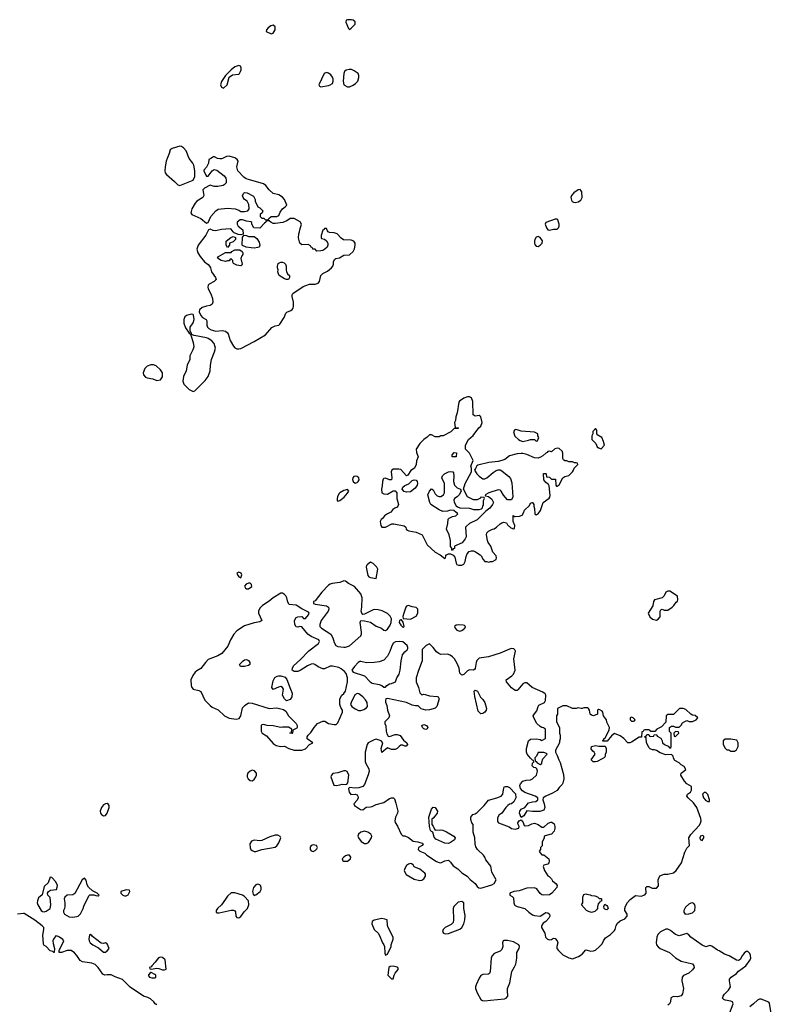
# Model space of a CAD drawing. Header units: inches. Extents: x 2106670 to 2322961, y 36024 to 224899.
# Tile 76 of 256: x 2184112 to 2191995, y 101125 to 111455. Entities that reach past the tile are written whole.
import ezdxf

# ---------------------------------------------------------------- set-up
doc = ezdxf.new("R2010")
doc.units = ezdxf.units.IN
doc.header["$MEASUREMENT"] = 0
for name, color, linetype in [('C1180', 7, 'Continuous'), ('C1181', 7, 'Continuous'), ('C1190', 7, 'Continuous')]:
    doc.layers.add(name, color=color, linetype=linetype)

msp = doc.modelspace()

# ---------------------------------------------------------------- linework, layer by layer
at = {"layer": 'C1180', "color": 5, "elevation": 60}
for points in [[(2185659, 110000), (2185647, 109970), (2185636, 109910), (2185635, 109870), (2185639, 109850), (2185651, 109830), (2185737, 109757), (2185770, 109723), (2185790, 109716), (2185810, 109723), (2185930, 109772), (2185949, 109810), (2185949, 109869), (2185938, 109930), (2185929, 109949), (2185890, 109998), (2185889, 110000)], [(2186115, 110000), (2186094, 109990), (2186092, 109950), (2186072, 109908), (2186044, 109876), (2186042, 109870), (2186064, 109824), (2186070, 109814), (2186090, 109814), (2186129, 109871), (2186150, 109885), (2186178, 109878), (2186257, 109817), (2186274, 109794), (2186279, 109770), (2186276, 109744), (2186258, 109722), (2186245, 109715), (2186190, 109705), (2186150, 109704), (2186110, 109718), (2186050, 109688), (2186032, 109670), (2186041, 109630), (2186042, 109610), (2186038, 109602), (2186031, 109590), (2185970, 109550), (2185952, 109530), (2185919, 109470), (2185908, 109430), (2185916, 109410), (2186010, 109370), (2186070, 109321), (2186090, 109326), (2186118, 109390), (2186170, 109451), (2186192, 109468), (2186290, 109479), (2186371, 109471), (2186410, 109458), (2186430, 109442), (2186470, 109442), (2186506, 109450), (2186518, 109470), (2186515, 109515), (2186498, 109550), (2186470, 109568), (2186454, 109590), (2186450, 109606), (2186459, 109630), (2186470, 109641), (2186498, 109638), (2186564, 109604), (2186582, 109570), (2186582, 109550), (2186611, 109491), (2186630, 109482), (2186662, 109450), (2186654, 109430), (2186634, 109410), (2186634, 109390), (2186653, 109373), (2186672, 109372), (2186690, 109354), (2186722, 109358), (2186726, 109370), (2186749, 109391), (2186810, 109392), (2186830, 109402), (2186845, 109435), (2186868, 109470), (2186898, 109490), (2186915, 109510), (2186890, 109568), (2186870, 109594), (2186830, 109617), (2186770, 109633), (2186730, 109669), (2186694, 109714), (2186670, 109733), (2186510, 109777), (2186487, 109787), (2186464, 109804), (2186399, 109870), (2186389, 109910), (2186402, 109970), (2186392, 109990), (2186379, 110000)], [(2186240, 110000), (2186230, 109995), (2186210, 109995), (2186190, 109998), (2186186, 110000)], [(2190000, 109659), (2189990, 109673), (2189970, 109670), (2189923, 109637), (2189899, 109610), (2189893, 109590), (2189900, 109560), (2189908, 109548), (2189920, 109540), (2189937, 109537), (2189970, 109544), (2189998, 109562), (2190000, 109567)], [(2190000, 104230), (2189970, 104234), (2189949, 104229), (2189909, 104229), (2189850, 104255), (2189810, 104255), (2189754, 104230), (2189752, 104170), (2189742, 104150), (2189742, 104090), (2189772, 104030), (2189772, 103970), (2189782, 103950), (2189782, 103910), (2189773, 103887), (2189772, 103870), (2189732, 103790), (2189732, 103770), (2189750, 103734), (2189765, 103690), (2189782, 103662), (2189815, 103535), (2189818, 103490), (2189810, 103446), (2189802, 103430), (2189770, 103398), (2189750, 103369), (2189701, 103339), (2189631, 103309), (2189602, 103290), (2189598, 103270), (2189614, 103230), (2189621, 103190), (2189610, 103162), (2189569, 103149), (2189491, 103149), (2189430, 103155), (2189399, 103101), (2189370, 103086), (2189355, 103130), (2189358, 103150), (2189370, 103171), (2189409, 103191), (2189450, 103238), (2189490, 103251), (2189527, 103253), (2189546, 103270), (2189546, 103290), (2189518, 103310), (2189410, 103347), (2189384, 103364), (2189363, 103390), (2189358, 103422), (2189363, 103437), (2189390, 103465), (2189423, 103477), (2189470, 103481), (2189490, 103491), (2189533, 103530), (2189542, 103570), (2189536, 103596), (2189527, 103607), (2189506, 103610), (2189488, 103628), (2189490, 103654), (2189506, 103670), (2189502, 103682), (2189490, 103686), (2189470, 103706), (2189434, 103750), (2189426, 103770), (2189426, 103810), (2189449, 103890), (2189470, 103907), (2189531, 103911), (2189570, 103902), (2189590, 103892), (2189627, 103913), (2189626, 104010), (2189607, 104027), (2189590, 104028), (2189570, 104038), (2189535, 104070), (2189503, 104130), (2189499, 104150), (2189510, 104171), (2189537, 104203), (2189549, 104251), (2189556, 104264), (2189618, 104290), (2189628, 104312), (2189629, 104369), (2189623, 104383), (2189600, 104400), (2189488, 104450), (2189430, 104499), (2189410, 104497), (2189390, 104489), (2189336, 104424), (2189330, 104419), (2189310, 104418), (2189270, 104447), (2189217, 104510), (2189216, 104530), (2189274, 104570), (2189292, 104590), (2189310, 104630), (2189295, 104750), (2189313, 104830), (2189305, 104845), (2189293, 104853), (2189270, 104857), (2189248, 104852), (2189151, 104809), (2189030, 104769), (2188930, 104755), (2188907, 104733), (2188899, 104710), (2188890, 104648), (2188883, 104637), (2188870, 104629), (2188830, 104635), (2188810, 104624), (2188770, 104584), (2188750, 104579), (2188730, 104598), (2188721, 104650), (2188701, 104701), (2188673, 104750), (2188653, 104770), (2188627, 104787), (2188598, 104798), (2188530, 104796), (2188507, 104807), (2188484, 104824), (2188450, 104868), (2188410, 104908), (2188374, 104890), (2188333, 104847), (2188334, 104730), (2188294, 104626), (2188270, 104550), (2188269, 104530), (2188272, 104510), (2188296, 104450), (2188310, 104392), (2188330, 104371), (2188350, 104378), (2188363, 104377), (2188410, 104361), (2188490, 104356), (2188502, 104350), (2188511, 104330), (2188487, 104250), (2188470, 104233), (2188450, 104225), (2188410, 104214), (2188372, 104212), (2188324, 104224), (2188290, 104255), (2188265, 104255), (2188230, 104263), (2188170, 104290), (2187970, 104335), (2187951, 104329), (2187947, 104313), (2187950, 104294), (2187961, 104261), (2187971, 104210), (2187991, 104150), (2187985, 104130), (2187942, 104090), (2187942, 104070), (2187953, 104047), (2187954, 103990), (2187964, 103964), (2187978, 103938), (2187990, 103934), (2188050, 103956), (2188070, 103956), (2188104, 103944), (2188138, 103898), (2188171, 103870), (2188181, 103850), (2188165, 103835), (2188150, 103834), (2188130, 103844), (2188110, 103843), (2188091, 103830), (2188072, 103808), (2188050, 103798), (2188010, 103799), (2187970, 103817), (2187910, 103768), (2187904, 103810), (2187919, 103870), (2187902, 103890), (2187850, 103906), (2187830, 103901), (2187766, 103870), (2187755, 103850), (2187735, 103770), (2187734, 103674), (2187743, 103650), (2187775, 103595), (2187776, 103570), (2187768, 103532), (2187730, 103430), (2187710, 103409), (2187670, 103396), (2187630, 103393), (2187570, 103398), (2187562, 103390), (2187566, 103350), (2187586, 103326), (2187630, 103331), (2187650, 103321), (2187659, 103310), (2187663, 103290), (2187653, 103267), (2187618, 103230), (2187625, 103210), (2187688, 103168), (2187710, 103167), (2187746, 103194), (2187790, 103196), (2187810, 103202), (2187850, 103222), (2187930, 103244), (2187990, 103286), (2188012, 103292), (2188034, 103290), (2188042, 103282), (2188057, 103237), (2188079, 103150), (2188075, 103130), (2188055, 103090), (2188046, 103050), (2188051, 103031), (2188074, 102994), (2188112, 102910), (2188130, 102892), (2188150, 102891), (2188190, 102876), (2188238, 102838), (2188289, 102831), (2188310, 102821), (2188336, 102816), (2188342, 102810), (2188332, 102790), (2188294, 102770), (2188292, 102750), (2188310, 102732), (2188362, 102710), (2188382, 102690), (2188482, 102622), (2188512, 102612), (2188530, 102611), (2188570, 102631), (2188610, 102638), (2188630, 102618), (2188657, 102577), (2188707, 102547), (2188750, 102506), (2188805, 102470), (2188835, 102435), (2188890, 102392), (2188910, 102362), (2188926, 102346), (2188950, 102345), (2189063, 102377), (2189090, 102394), (2189108, 102430), (2189064, 102510), (2189055, 102575), (2189000, 102640), (2188989, 102669), (2188975, 102690), (2188915, 102750), (2188897, 102777), (2188889, 102810), (2188884, 102870), (2188869, 102930), (2188868, 103010), (2188855, 103030), (2188843, 103063), (2188842, 103090), (2188864, 103116), (2188890, 103125), (2188910, 103138), (2188984, 103210), (2189030, 103266), (2189118, 103290), (2189162, 103310), (2189179, 103330), (2189185, 103375), (2189195, 103405), (2189209, 103411), (2189229, 103411), (2189250, 103398), (2189313, 103333), (2189316, 103290), (2189296, 103250), (2189271, 103229), (2189250, 103224), (2189231, 103210), (2189210, 103189), (2189168, 103132), (2189138, 103110), (2189122, 103078), (2189124, 103044), (2189134, 103030), (2189246, 102986), (2189270, 102971), (2189310, 102961), (2189348, 102972), (2189349, 102990), (2189339, 103010), (2189337, 103030), (2189350, 103051), (2189370, 103062), (2189394, 103034), (2189402, 103002), (2189417, 102997), (2189450, 103001), (2189482, 103018), (2189510, 103026), (2189550, 103011), (2189590, 102982), (2189610, 102982), (2189655, 103025), (2189683, 103037), (2189695, 103035), (2189717, 103017), (2189726, 102990), (2189726, 102970), (2189718, 102942), (2189690, 102909), (2189672, 102908), (2189614, 102890), (2189612, 102870), (2189593, 102827), (2189592, 102788), (2189574, 102770), (2189574, 102750), (2189562, 102730), (2189570, 102714), (2189590, 102694), (2189610, 102692), (2189661, 102650), (2189667, 102630), (2189661, 102610), (2189650, 102595), (2189610, 102586), (2189602, 102570), (2189618, 102530), (2189650, 102472), (2189665, 102465), (2189690, 102442), (2189701, 102421), (2189738, 102390), (2189751, 102370), (2189745, 102350), (2189695, 102290), (2189668, 102272), (2189610, 102269), (2189590, 102275), (2189570, 102287), (2189537, 102337), (2189510, 102346), (2189430, 102344), (2189350, 102315), (2189294, 102310), (2189254, 102290), (2189254, 102270), (2189277, 102257), (2189290, 102242), (2189295, 102190), (2189301, 102170), (2189310, 102161), (2189330, 102151), (2189410, 102131), (2189451, 102090), (2189490, 102065), (2189510, 102058), (2189570, 102051), (2189630, 102087), (2189650, 102083), (2189670, 102070), (2189671, 102050), (2189661, 102030), (2189630, 101995), (2189603, 101977), (2189585, 101950), (2189586, 101930), (2189621, 101870), (2189628, 101828), (2189648, 101808), (2189670, 101801), (2189690, 101805), (2189710, 101818), (2189730, 101816), (2189750, 101791), (2189757, 101770), (2189747, 101730), (2189747, 101710), (2189763, 101690), (2189810, 101643), (2189870, 101611), (2189910, 101601), (2189973, 101627), (2190000, 101645)], [(2185550, 101118), (2185533, 101130), (2185519, 101150), (2185484, 101184), (2185457, 101197), (2185409, 101210), (2185270, 101305), (2185190, 101385), (2185114, 101414), (2185070, 101435), (2185030, 101435), (2185006, 101430), (2184983, 101443), (2184935, 101510), (2184902, 101542), (2184870, 101557), (2184769, 101569), (2184746, 101586), (2184710, 101638), (2184685, 101665), (2184650, 101688), (2184610, 101689), (2184550, 101669), (2184526, 101670), (2184526, 101690), (2184574, 101790), (2184565, 101805), (2184530, 101829), (2184510, 101839), (2184490, 101842), (2184466, 101810), (2184461, 101790), (2184463, 101763), (2184478, 101710), (2184474, 101670), (2184470, 101668), (2184458, 101678), (2184430, 101686), (2184388, 101730), (2184366, 101746), (2184360, 101760), (2184353, 101850), (2184365, 101910), (2184365, 101930), (2184349, 101950), (2184270, 102009), (2184157, 102077), (2184150, 102079), (2184090, 102070)]]:
    msp.add_lwpolyline(points, dxfattribs=at)
for points in [[(2186990, 109368), (2186950, 109368), (2186915, 109345), (2186872, 109328), (2186790, 109318), (2186770, 109318), (2186746, 109330), (2186730, 109346), (2186710, 109346), (2186698, 109342), (2186694, 109330), (2186680, 109320), (2186630, 109268), (2186566, 109270), (2186548, 109310), (2186547, 109327), (2186536, 109336), (2186490, 109342), (2186450, 109355), (2186424, 109356), (2186394, 109330), (2186392, 109310), (2186402, 109290), (2186451, 109250), (2186454, 109206), (2186430, 109198), (2186403, 109203), (2186360, 109220), (2186350, 109228), (2186330, 109258), (2186320, 109260), (2186230, 109255), (2186170, 109240), (2186142, 109242), (2186110, 109257), (2186092, 109250), (2186065, 109195), (2185984, 109090), (2185971, 109049), (2185981, 109010), (2186003, 108970), (2186050, 108916), (2186090, 108886), (2186103, 108870), (2186113, 108853), (2186124, 108810), (2186166, 108750), (2186171, 108730), (2186152, 108710), (2186098, 108682), (2186088, 108670), (2186085, 108650), (2186088, 108630), (2186118, 108578), (2186134, 108530), (2186138, 108490), (2186130, 108470), (2186110, 108455), (2186070, 108451), (2186026, 108434), (2185998, 108410), (2185993, 108390), (2186010, 108351), (2186029, 108329), (2186068, 108308), (2186076, 108296), (2186076, 108250), (2186082, 108230), (2186095, 108215), (2186120, 108200), (2186168, 108188), (2186234, 108194), (2186270, 108186), (2186290, 108170), (2186298, 108158), (2186320, 108090), (2186353, 108030), (2186370, 108013), (2186390, 108003), (2186410, 108001), (2186430, 108007), (2186570, 108079), (2186690, 108148), (2186756, 108224), (2186790, 108242), (2186830, 108250), (2186840, 108260), (2186885, 108330), (2186904, 108376), (2186915, 108385), (2186957, 108403), (2186970, 108414), (2186979, 108430), (2186984, 108450), (2186983, 108490), (2186968, 108552), (2186970, 108570), (2186977, 108583), (2187084, 108656), (2187112, 108668), (2187150, 108680), (2187210, 108680), (2187241, 108690), (2187255, 108710), (2187270, 108771), (2187290, 108791), (2187342, 108818), (2187382, 108850), (2187395, 108870), (2187402, 108890), (2187403, 108917), (2187416, 108944), (2187429, 108951), (2187465, 108955), (2187510, 108985), (2187570, 108988), (2187610, 109024), (2187625, 109050), (2187631, 109090), (2187630, 109110), (2187617, 109130), (2187590, 109141), (2187507, 109147), (2187483, 109163), (2187442, 109210), (2187410, 109219), (2187363, 109223), (2187349, 109229), (2187340, 109240), (2187330, 109266), (2187310, 109266), (2187305, 109255), (2187290, 109246), (2187274, 109190), (2187274, 109170), (2187278, 109158), (2187310, 109152), (2187330, 109134), (2187345, 109110), (2187345, 109090), (2187338, 109070), (2187314, 109046), (2187290, 109034), (2187269, 109029), (2187228, 109028), (2187210, 109046), (2187187, 109047), (2187182, 109062), (2187168, 109068), (2187162, 109082), (2187136, 109096), (2187070, 109094), (2187049, 109109), (2187035, 109165), (2187038, 109210), (2187048, 109230), (2187049, 109250), (2187069, 109310), (2187054, 109334)], [(2189750, 109362), (2189730, 109361), (2189631, 109329), (2189623, 109310), (2189639, 109270), (2189650, 109251), (2189670, 109246), (2189710, 109257), (2189750, 109258), (2189762, 109270), (2189769, 109290), (2189769, 109310), (2189757, 109357)], [(2186510, 109182), (2186570, 109182), (2186599, 109159), (2186622, 109122), (2186631, 109089), (2186622, 109070), (2186610, 109064), (2186570, 109057), (2186540, 109060), (2186488, 109068), (2186450, 109086), (2186446, 109090), (2186447, 109173), (2186466, 109194), (2186490, 109192)], [(2186290, 109066), (2186278, 109090), (2186278, 109130), (2186326, 109170), (2186350, 109182), (2186370, 109174), (2186374, 109170), (2186374, 109150), (2186350, 109126), (2186314, 109110), (2186312, 109088)], [(2189550, 109179), (2189530, 109175), (2189515, 109150), (2189511, 109130), (2189511, 109110), (2189516, 109096), (2189530, 109079), (2189550, 109077), (2189570, 109088), (2189592, 109110), (2189594, 109134), (2189570, 109169)], [(2186430, 108874), (2186390, 108879), (2186356, 108896), (2186346, 108910), (2186346, 108930), (2186330, 108946), (2186318, 108942), (2186310, 108926), (2186290, 108926), (2186270, 108918), (2186226, 108930), (2186188, 108952), (2186198, 108970), (2186270, 109014), (2186330, 109014), (2186336, 109024), (2186370, 109042), (2186420, 109040), (2186444, 109024), (2186452, 109010), (2186452, 108990), (2186442, 108978), (2186431, 108950), (2186446, 108890), (2186442, 108878)], [(2186910, 108729), (2186890, 108735), (2186835, 108770), (2186830, 108778), (2186821, 108810), (2186823, 108830), (2186816, 108850), (2186816, 108870), (2186824, 108896), (2186835, 108905), (2186850, 108911), (2186870, 108911), (2186885, 108905), (2186899, 108890), (2186905, 108870), (2186906, 108826), (2186910, 108814), (2186922, 108790), (2186942, 108770), (2186942, 108750), (2186930, 108729)], [(2185910, 108364), (2185861, 108350), (2185843, 108337), (2185834, 108310), (2185835, 108270), (2185850, 108223), (2185890, 108165), (2185900, 108160), (2185907, 108147), (2185933, 108070), (2185937, 108023), (2185928, 107990), (2185895, 107930), (2185896, 107890), (2185870, 107829), (2185858, 107770), (2185830, 107710), (2185822, 107662), (2185834, 107630), (2185890, 107577), (2185930, 107555), (2185950, 107561), (2186058, 107670), (2186090, 107710), (2186109, 107770), (2186113, 107830), (2186123, 107890), (2186156, 107970), (2186164, 108010), (2186150, 108059), (2186127, 108087), (2186090, 108109), (2186070, 108117), (2185941, 108141), (2185914, 108154), (2185914, 108166), (2185902, 108182), (2185899, 108199), (2185900, 108230), (2185930, 108274), (2185941, 108310), (2185935, 108355), (2185930, 108363)], [(2185515, 107835), (2185487, 107833), (2185450, 107821), (2185424, 107796), (2185406, 107750), (2185410, 107730), (2185430, 107705), (2185450, 107697), (2185508, 107688), (2185550, 107671), (2185590, 107676), (2185611, 107709), (2185610, 107750), (2185590, 107780), (2185544, 107824)], [(2188830, 107499), (2188810, 107499), (2188770, 107485), (2188726, 107454), (2188718, 107442), (2188699, 107330), (2188685, 107290), (2188682, 107250), (2188672, 107230), (2188678, 107178), (2188710, 107174), (2188714, 107170), (2188710, 107166), (2188670, 107166), (2188634, 107130), (2188554, 107090), (2188530, 107088), (2188510, 107078), (2188470, 107078), (2188430, 107098), (2188410, 107098), (2188386, 107074), (2188352, 107050), (2188310, 107008), (2188272, 106950), (2188273, 106913), (2188292, 106870), (2188273, 106827), (2188272, 106790), (2188252, 106750), (2188215, 106725), (2188184, 106676), (2188169, 106669), (2188110, 106737), (2188090, 106741), (2188030, 106739), (2188016, 106730), (2188007, 106710), (2188014, 106650), (2188010, 106628), (2187990, 106629), (2187950, 106644), (2187930, 106642), (2187924, 106636), (2187916, 106610), (2187914, 106566), (2187907, 106530), (2187911, 106490), (2187930, 106479), (2187970, 106476), (2188030, 106511), (2188051, 106511), (2188066, 106490), (2188067, 106433), (2188085, 106370), (2188079, 106350), (2188070, 106341), (2188045, 106330), (2188025, 106315), (2188005, 106290), (2187968, 106272), (2187938, 106250), (2187918, 106222), (2187902, 106210), (2187892, 106190), (2187898, 106150), (2187910, 106132), (2187950, 106131), (2188015, 106165), (2188035, 106165), (2188145, 106145), (2188162, 106130), (2188165, 106110), (2188178, 106098), (2188192, 106092), (2188270, 106078), (2188334, 106050), (2188386, 105946), (2188468, 105868), (2188521, 105841), (2188570, 105802), (2188578, 105810), (2188582, 105830), (2188590, 105842), (2188610, 105851), (2188632, 105852), (2188658, 105838), (2188675, 105815), (2188690, 105754), (2188698, 105738), (2188713, 105733), (2188750, 105732), (2188770, 105742), (2188785, 105770), (2188796, 105824), (2188805, 105850), (2188825, 105875), (2188850, 105881), (2188870, 105881), (2188893, 105873), (2188940, 105840), (2188952, 105830), (2188972, 105790), (2188990, 105772), (2189010, 105772), (2189030, 105765), (2189050, 105771), (2189070, 105771), (2189108, 105790), (2189114, 105810), (2189109, 105830), (2189075, 105870), (2189053, 105930), (2189024, 105970), (2189017, 105990), (2189009, 106050), (2189013, 106070), (2189029, 106090), (2189070, 106111), (2189090, 106115), (2189114, 106130), (2189150, 106166), (2189170, 106178), (2189190, 106182), (2189218, 106178), (2189230, 106154), (2189264, 106124), (2189290, 106114), (2189302, 106118), (2189306, 106150), (2189288, 106190), (2189286, 106254), (2189302, 106242), (2189310, 106242), (2189355, 106245), (2189382, 106258), (2189397, 106283), (2189405, 106310), (2189460, 106360), (2189470, 106382), (2189486, 106390), (2189491, 106391), (2189505, 106370), (2189505, 106350), (2189512, 106328), (2189514, 106270), (2189530, 106262), (2189550, 106272), (2189573, 106307), (2189604, 106390), (2189665, 106435), (2189673, 106447), (2189677, 106463), (2189665, 106565), (2189659, 106579), (2189630, 106598), (2189610, 106626), (2189607, 106693), (2189630, 106694), (2189634, 106690), (2189638, 106658), (2189670, 106654), (2189690, 106634), (2189733, 106633), (2189734, 106570), (2189742, 106562), (2189750, 106562), (2189770, 106574), (2189808, 106650), (2189830, 106661), (2189870, 106672), (2189909, 106710), (2189922, 106730), (2189929, 106751), (2189966, 106790), (2189962, 106802), (2189950, 106806), (2189930, 106806), (2189910, 106818), (2189870, 106818), (2189850, 106828), (2189830, 106828), (2189816, 106836), (2189808, 106850), (2189809, 106909), (2189802, 106930), (2189770, 106955), (2189750, 106959), (2189726, 106954), (2189690, 106922), (2189670, 106928), (2189650, 106926), (2189645, 106915), (2189630, 106908), (2189600, 106880), (2189576, 106864), (2189550, 106855), (2189510, 106859), (2189430, 106893), (2189390, 106904), (2189370, 106904), (2189330, 106899), (2189250, 106879), (2189199, 106841), (2189170, 106829), (2189130, 106819), (2189034, 106810), (2188917, 106783), (2188906, 106774), (2188894, 106746), (2188882, 106730), (2188906, 106690), (2188930, 106667), (2188970, 106639), (2188990, 106639), (2189010, 106647), (2189077, 106703), (2189110, 106725), (2189130, 106732), (2189150, 106732), (2189170, 106722), (2189244, 106664), (2189260, 106640), (2189275, 106595), (2189285, 106450), (2189270, 106418), (2189230, 106418), (2189186, 106466), (2189162, 106510), (2189150, 106519), (2189130, 106521), (2189034, 106490), (2188994, 106470), (2188998, 106458), (2189030, 106454), (2189064, 106424), (2189082, 106390), (2189072, 106370), (2189042, 106330), (2189000, 106300), (2188911, 106209), (2188830, 106169), (2188797, 106143), (2188787, 106130), (2188795, 106030), (2188786, 106010), (2188753, 105967), (2188674, 105930), (2188672, 105908), (2188658, 105902), (2188650, 105886), (2188646, 105890), (2188646, 105910), (2188629, 105929), (2188629, 105990), (2188617, 106050), (2188589, 106110), (2188601, 106170), (2188605, 106215), (2188615, 106225), (2188650, 106242), (2188686, 106250), (2188706, 106270), (2188702, 106282), (2188690, 106286), (2188667, 106307), (2188630, 106308), (2188600, 106300), (2188550, 106297), (2188510, 106313), (2188425, 106370), (2188413, 106390), (2188394, 106470), (2188409, 106510), (2188430, 106532), (2188450, 106522), (2188470, 106482), (2188490, 106458), (2188510, 106451), (2188528, 106452), (2188558, 106470), (2188568, 106492), (2188568, 106590), (2188538, 106650), (2188548, 106670), (2188568, 106690), (2188610, 106711), (2188635, 106715), (2188654, 106710), (2188662, 106702), (2188666, 106670), (2188663, 106610), (2188671, 106571), (2188702, 106542), (2188734, 106530), (2188742, 106510), (2188722, 106470), (2188702, 106450), (2188672, 106430), (2188666, 106414), (2188670, 106394), (2188690, 106354), (2188704, 106344), (2188730, 106334), (2188830, 106332), (2188870, 106318), (2188930, 106318), (2188956, 106324), (2188967, 106333), (2188968, 106350), (2188978, 106370), (2188978, 106410), (2188986, 106430), (2188982, 106442), (2188950, 106446), (2188944, 106436), (2188910, 106418), (2188870, 106418), (2188809, 106449), (2188766, 106530), (2188783, 106590), (2188849, 106710), (2188849, 106750), (2188842, 106770), (2188868, 106830), (2188829, 106909), (2188788, 106950), (2188788, 106990), (2188818, 107050), (2188867, 107093), (2188926, 107174), (2188949, 107191), (2188962, 107230), (2188948, 107290), (2188930, 107302), (2188890, 107295), (2188869, 107309), (2188865, 107450), (2188850, 107488)], [(2189310, 107154), (2189302, 107150), (2189292, 107130), (2189306, 107086), (2189342, 107050), (2189360, 107040), (2189390, 107031), (2189450, 107043), (2189470, 107051), (2189512, 107052), (2189530, 107034), (2189542, 107038), (2189558, 107070), (2189548, 107088), (2189546, 107110), (2189510, 107128), (2189370, 107137), (2189330, 107153)], [(2188690, 106869), (2188648, 106870), (2188649, 106891), (2188670, 106914), (2188692, 106912)], [(2187630, 106666), (2187618, 106662), (2187606, 106650), (2187604, 106630), (2187609, 106609), (2187630, 106592), (2187650, 106599), (2187663, 106610), (2187672, 106628), (2187669, 106650), (2187650, 106664)], [(2188170, 106497), (2188145, 106505), (2188124, 106530), (2188129, 106550), (2188152, 106568), (2188194, 106586), (2188230, 106621), (2188250, 106626), (2188270, 106625), (2188281, 106610), (2188286, 106590), (2188281, 106570), (2188261, 106539), (2188210, 106503)], [(2187550, 106527), (2187510, 106514), (2187469, 106491), (2187460, 106480), (2187444, 106450), (2187440, 106430), (2187442, 106410), (2187450, 106404), (2187470, 106412), (2187515, 106445), (2187551, 106489), (2187563, 106510)], [(2187790, 105762), (2187760, 105740), (2187751, 105730), (2187747, 105713), (2187765, 105625), (2187774, 105610), (2187790, 105602), (2187850, 105594), (2187868, 105690), (2187858, 105710), (2187818, 105750)], [(2186410, 105658), (2186391, 105650), (2186396, 105630), (2186410, 105611), (2186430, 105598), (2186443, 105630), (2186436, 105650)], [(2186510, 105543), (2186487, 105533), (2186468, 105512), (2186481, 105490), (2186490, 105485), (2186510, 105484), (2186545, 105510), (2186544, 105530), (2186530, 105542)], [(2187510, 105569), (2187470, 105549), (2187390, 105539), (2187370, 105534), (2187350, 105522), (2187281, 105450), (2187210, 105358), (2187194, 105350), (2187194, 105330), (2187210, 105322), (2187330, 105305), (2187351, 105291), (2187356, 105270), (2187346, 105250), (2187273, 105150), (2187259, 105110), (2187261, 105090), (2187276, 105070), (2187374, 105010), (2187397, 104970), (2187410, 104922), (2187428, 104888), (2187450, 104879), (2187511, 104871), (2187530, 104871), (2187570, 104885), (2187689, 104990), (2187696, 105010), (2187696, 105030), (2187682, 105130), (2187690, 105152), (2187730, 105148), (2187790, 105133), (2187850, 105091), (2187905, 105070), (2187930, 105051), (2187950, 105047), (2187970, 105061), (2187997, 105103), (2188007, 105130), (2188010, 105170), (2187997, 105197), (2187970, 105226), (2187912, 105252), (2187870, 105264), (2187834, 105266), (2187818, 105262), (2187730, 105217), (2187710, 105215), (2187699, 105230), (2187694, 105250), (2187702, 105290), (2187704, 105390), (2187689, 105430), (2187624, 105510), (2187561, 105541), (2187530, 105564)], [(2186870, 105437), (2186850, 105437), (2186770, 105389), (2186727, 105353), (2186659, 105310), (2186630, 105281), (2186615, 105250), (2186615, 105230), (2186652, 105150), (2186630, 105139), (2186570, 105129), (2186470, 105095), (2186390, 105043), (2186358, 105010), (2186322, 104950), (2186296, 104884), (2186233, 104807), (2186190, 104781), (2186090, 104741), (2186059, 104710), (2186012, 104648), (2185970, 104625), (2185953, 104610), (2185927, 104573), (2185908, 104530), (2185911, 104471), (2185916, 104450), (2185933, 104433), (2185990, 104419), (2186010, 104407), (2186055, 104315), (2186110, 104259), (2186130, 104244), (2186195, 104215), (2186259, 104150), (2186310, 104126), (2186384, 104116), (2186415, 104125), (2186430, 104150), (2186450, 104235), (2186475, 104265), (2186510, 104287), (2186550, 104283), (2186730, 104230), (2186810, 104234), (2186879, 104219), (2186902, 104202), (2186930, 104151), (2187011, 104070), (2187022, 104050), (2187022, 104030), (2187017, 104023), (2186978, 104002), (2186974, 103970), (2186970, 103966), (2186946, 103970), (2186962, 103978), (2186966, 104010), (2186930, 104034), (2186870, 104034), (2186850, 104028), (2186770, 104045), (2186709, 104049), (2186670, 104062), (2186650, 104058), (2186646, 104050), (2186646, 103990), (2186656, 103970), (2186700, 103940), (2186770, 103861), (2186801, 103841), (2186850, 103831), (2186890, 103832), (2186934, 103810), (2186992, 103792), (2187070, 103791), (2187110, 103807), (2187150, 103852), (2187186, 103870), (2187128, 103910), (2187128, 103930), (2187138, 103950), (2187165, 103975), (2187201, 104030), (2187234, 104070), (2187290, 104097), (2187314, 104094), (2187350, 104071), (2187410, 104059), (2187430, 104061), (2187450, 104078), (2187497, 104190), (2187499, 104210), (2187480, 104240), (2187469, 104269), (2187470, 104330), (2187490, 104367), (2187513, 104387), (2187530, 104410), (2187549, 104510), (2187549, 104550), (2187535, 104595), (2187517, 104617), (2187484, 104644), (2187458, 104658), (2187392, 104672), (2187369, 104671), (2187310, 104644), (2187290, 104644), (2187244, 104664), (2187208, 104690), (2187190, 104696), (2187170, 104695), (2187130, 104677), (2187054, 104626), (2187030, 104617), (2186990, 104615), (2186970, 104629), (2186972, 104650), (2186985, 104675), (2187057, 104743), (2187145, 104835), (2187245, 104910), (2187257, 104930), (2187249, 104950), (2187170, 104985), (2187134, 105010), (2187070, 105084), (2187050, 105089), (2187030, 105083), (2187010, 105085), (2186997, 105110), (2186995, 105150), (2187010, 105182), (2187029, 105191), (2187070, 105194), (2187090, 105174), (2187110, 105174), (2187142, 105210), (2187148, 105230), (2187140, 105240), (2187070, 105275), (2187010, 105313), (2186938, 105318), (2186923, 105343), (2186912, 105390), (2186903, 105410), (2186890, 105425)], [(2188190, 105309), (2188170, 105302), (2188163, 105290), (2188141, 105230), (2188132, 105192), (2188134, 105174), (2188210, 105167), (2188270, 105198), (2188289, 105230), (2188289, 105269), (2188269, 105289), (2188230, 105294)], [(2188118, 105158), (2188110, 105158), (2188094, 105150), (2188092, 105130), (2188110, 105102), (2188130, 105082), (2188138, 105082), (2188146, 105090), (2188135, 105135)], [(2188715, 105105), (2188690, 105102), (2188672, 105090), (2188678, 105070), (2188698, 105050), (2188730, 105041), (2188750, 105047), (2188782, 105070), (2188788, 105090), (2188778, 105098), (2188763, 105103)], [(2188093, 104933), (2188053, 104927), (2188030, 104913), (2188010, 104877), (2187994, 104826), (2187970, 104776), (2187930, 104737), (2187882, 104718), (2187830, 104710), (2187750, 104708), (2187690, 104723), (2187680, 104720), (2187663, 104710), (2187624, 104670), (2187595, 104630), (2187608, 104608), (2187730, 104570), (2187789, 104509), (2187810, 104495), (2187882, 104482), (2187911, 104470), (2187930, 104451), (2187950, 104452), (2187962, 104470), (2187990, 104487), (2188010, 104491), (2188052, 104508), (2188069, 104550), (2188092, 104588), (2188102, 104630), (2188112, 104728), (2188126, 104790), (2188150, 104823), (2188177, 104843), (2188183, 104857), (2188184, 104870), (2188175, 104890), (2188129, 104929)], [(2186470, 104670), (2186428, 104670), (2186419, 104690), (2186455, 104730), (2186470, 104739), (2186490, 104743), (2186510, 104731), (2186525, 104710), (2186525, 104690), (2186510, 104679)], [(2186910, 104309), (2186890, 104329), (2186869, 104370), (2186878, 104430), (2186869, 104450), (2186850, 104460), (2186826, 104454), (2186770, 104429), (2186757, 104450), (2186770, 104518), (2186788, 104552), (2186812, 104568), (2186828, 104572), (2186850, 104570), (2186896, 104556), (2186913, 104533), (2186953, 104430), (2186968, 104390), (2186967, 104350), (2186950, 104324)], [(2187650, 104385), (2187628, 104372), (2187587, 104290), (2187583, 104270), (2187595, 104250), (2187630, 104224), (2187667, 104207), (2187690, 104206), (2187723, 104217), (2187750, 104235), (2187760, 104250), (2187756, 104290), (2187740, 104320), (2187710, 104352), (2187670, 104383)], [(2188950, 104174), (2188930, 104189), (2188922, 104202), (2188886, 104354), (2188878, 104410), (2188890, 104422), (2188912, 104410), (2188946, 104346), (2188970, 104322), (2188991, 104291), (2189007, 104230), (2189006, 104210), (2188990, 104189), (2188970, 104177)], [(2188370, 104009), (2188350, 104015), (2188335, 104030), (2188329, 104051), (2188350, 104061), (2188378, 104050), (2188391, 104029), (2188384, 104016)], [(2189610, 103766), (2189550, 103766), (2189534, 103730), (2189514, 103710), (2189518, 103678), (2189530, 103674), (2189540, 103660), (2189570, 103642), (2189587, 103653), (2189587, 103667), (2189598, 103702), (2189646, 103750), (2189636, 103756)], [(2186550, 103580), (2186530, 103571), (2186506, 103550), (2186496, 103530), (2186498, 103510), (2186509, 103489), (2186530, 103473), (2186550, 103470), (2186570, 103484), (2186590, 103510), (2186596, 103530), (2186595, 103550), (2186574, 103574)], [(2187530, 103573), (2187510, 103573), (2187450, 103555), (2187395, 103545), (2187381, 103530), (2187376, 103510), (2187405, 103425), (2187430, 103421), (2187470, 103428), (2187493, 103433), (2187530, 103431), (2187544, 103436), (2187553, 103447), (2187564, 103530), (2187546, 103566)], [(2185030, 103232), (2185010, 103230), (2184990, 103217), (2184969, 103190), (2184955, 103150), (2184959, 103130), (2184970, 103115), (2184990, 103104), (2185010, 103106), (2185029, 103131), (2185049, 103190), (2185049, 103210), (2185043, 103223)], [(2188470, 102952), (2188530, 102956), (2188551, 102951), (2188590, 102936), (2188665, 102890), (2188678, 102870), (2188671, 102850), (2188630, 102824), (2188610, 102813), (2188570, 102817), (2188478, 102858), (2188458, 102878), (2188446, 102930), (2188430, 102938), (2188422, 102950), (2188409, 102991), (2188402, 103090), (2188430, 103174), (2188448, 103192), (2188471, 103191), (2188495, 103150), (2188491, 103130), (2188470, 103102), (2188450, 103078), (2188433, 103067), (2188433, 103013), (2188450, 102994), (2188461, 102961)], [(2186790, 102899), (2186737, 102883), (2186650, 102843), (2186630, 102840), (2186570, 102847), (2186544, 102836), (2186526, 102810), (2186528, 102768), (2186537, 102750), (2186550, 102737), (2186570, 102728), (2186590, 102728), (2186650, 102750), (2186790, 102772), (2186810, 102786), (2186830, 102820), (2186852, 102870), (2186845, 102885), (2186818, 102898)], [(2187730, 102940), (2187690, 102930), (2187667, 102910), (2187660, 102890), (2187666, 102870), (2187693, 102833), (2187730, 102813), (2187750, 102811), (2187770, 102821), (2187802, 102870), (2187806, 102890), (2187796, 102910), (2187764, 102930)], [(2187190, 102798), (2187170, 102792), (2187161, 102779), (2187157, 102770), (2187159, 102750), (2187170, 102734), (2187190, 102728), (2187210, 102737), (2187230, 102756), (2187237, 102770), (2187224, 102790)], [(2187550, 102689), (2187530, 102683), (2187511, 102670), (2187495, 102650), (2187501, 102630), (2187507, 102627), (2187550, 102627), (2187583, 102650), (2187585, 102670), (2187570, 102689)], [(2188210, 102604), (2188190, 102597), (2188170, 102581), (2188151, 102550), (2188146, 102530), (2188151, 102510), (2188166, 102486), (2188250, 102439), (2188310, 102424), (2188330, 102427), (2188350, 102441), (2188369, 102470), (2188369, 102490), (2188360, 102500), (2188310, 102542), (2188250, 102566), (2188238, 102590), (2188220, 102600)], [(2184430, 102458), (2184410, 102398), (2184370, 102362), (2184346, 102274), (2184310, 102242), (2184299, 102210), (2184296, 102190), (2184301, 102170), (2184337, 102110), (2184350, 102099), (2184370, 102094), (2184390, 102101), (2184430, 102130), (2184440, 102170), (2184430, 102246), (2184408, 102270), (2184402, 102290), (2184415, 102310), (2184436, 102324), (2184498, 102330), (2184506, 102354), (2184507, 102370), (2184492, 102410), (2184450, 102455), (2184444, 102456)], [(2184790, 102448), (2184766, 102430), (2184691, 102289), (2184670, 102274), (2184610, 102269), (2184585, 102250), (2184578, 102230), (2184585, 102190), (2184585, 102150), (2184582, 102130), (2184572, 102110), (2184572, 102090), (2184582, 102070), (2184630, 102042), (2184670, 102038), (2184710, 102045), (2184726, 102050), (2184750, 102074), (2184779, 102130), (2184786, 102154), (2184836, 102264), (2184848, 102272), (2184870, 102274), (2184890, 102274), (2184910, 102265), (2184930, 102262), (2184938, 102262), (2184946, 102270), (2184926, 102290), (2184875, 102315), (2184834, 102354), (2184820, 102380), (2184809, 102429)], [(2186610, 102385), (2186590, 102380), (2186564, 102350), (2186555, 102310), (2186561, 102281), (2186570, 102267), (2186590, 102273), (2186635, 102310), (2186643, 102330), (2186644, 102350), (2186638, 102370), (2186630, 102378)], [(2185230, 102326), (2185174, 102310), (2185174, 102290), (2185194, 102270), (2185210, 102262), (2185230, 102262), (2185250, 102274), (2185266, 102310), (2185262, 102322)], [(2186350, 102296), (2186330, 102293), (2186290, 102259), (2186272, 102228), (2186227, 102170), (2186186, 102130), (2186171, 102110), (2186171, 102091), (2186184, 102084), (2186204, 102084), (2186330, 102113), (2186353, 102113), (2186367, 102107), (2186376, 102096), (2186379, 102050), (2186390, 102036), (2186410, 102034), (2186430, 102045), (2186465, 102095), (2186500, 102130), (2186514, 102170), (2186513, 102210), (2186470, 102257), (2186450, 102269), (2186370, 102293)], [(2188750, 102205), (2188710, 102195), (2188665, 102150), (2188659, 102130), (2188662, 102010), (2188658, 101982), (2188638, 101962), (2188574, 101930), (2188553, 101910), (2188545, 101890), (2188558, 101870), (2188576, 101864), (2188610, 101867), (2188730, 101915), (2188749, 101931), (2188769, 101970), (2188781, 102010), (2188783, 102057), (2188772, 102130), (2188769, 102189)], [(2187910, 102024), (2187830, 102009), (2187810, 101995), (2187804, 101970), (2187830, 101911), (2187872, 101870), (2187886, 101846), (2187918, 101770), (2187931, 101750), (2187938, 101730), (2187942, 101662), (2187950, 101642), (2187970, 101652), (2188009, 101730), (2188009, 101750), (2188029, 101810), (2188029, 101830), (2187975, 101930), (2187969, 101951), (2187966, 102010), (2187940, 102020)], [(2184850, 101858), (2184845, 101855), (2184838, 101810), (2184841, 101790), (2184851, 101770), (2184878, 101750), (2184937, 101717), (2184990, 101671), (2185010, 101671), (2185030, 101685), (2185049, 101710), (2185030, 101758), (2185010, 101769), (2184990, 101762), (2184965, 101765), (2184877, 101837), (2184870, 101848)], [(2189230, 101795), (2189190, 101795), (2189182, 101790), (2189176, 101770), (2189181, 101730), (2189170, 101699), (2189150, 101681), (2189090, 101659), (2189063, 101630), (2189056, 101610), (2189046, 101470), (2189038, 101450), (2189030, 101442), (2188970, 101437), (2188950, 101429), (2188930, 101399), (2188901, 101330), (2188894, 101310), (2188894, 101290), (2188910, 101245), (2188950, 101176), (2188966, 101166), (2188990, 101161), (2189050, 101168), (2189197, 101183), (2189215, 101190), (2189233, 101210), (2189227, 101270), (2189229, 101290), (2189253, 101350), (2189274, 101470), (2189303, 101517), (2189314, 101546), (2189325, 101610), (2189327, 101670), (2189349, 101710), (2189354, 101730), (2189348, 101750), (2189290, 101779)], [(2185590, 101618), (2185569, 101611), (2185534, 101566), (2185496, 101530), (2185490, 101518), (2185474, 101510), (2185478, 101498), (2185490, 101494), (2185550, 101503), (2185570, 101501), (2185610, 101487), (2185630, 101486), (2185648, 101492), (2185636, 101590), (2185610, 101615)], [(2185490, 101458), (2185482, 101458), (2185464, 101436), (2185464, 101424), (2185474, 101410), (2185496, 101404), (2185530, 101402), (2185538, 101410), (2185538, 101430), (2185530, 101438)], [(2188030, 101524), (2187998, 101522), (2187985, 101510), (2187972, 101430), (2188010, 101392), (2188030, 101394), (2188039, 101430), (2188049, 101451), (2188082, 101490), (2188080, 101500), (2188078, 101510), (2188070, 101514)]]:
    msp.add_lwpolyline(points, close=True, dxfattribs=at)
at = {"layer": 'C1181', "color": 5, "elevation": 60}
for points in [[(2186770, 111396), (2186747, 111390), (2186719, 111370), (2186701, 111350), (2186698, 111330), (2186750, 111307), (2186770, 111315), (2186793, 111350), (2186790, 111379)], [(2187550, 111455), (2187536, 111450), (2187531, 111430), (2187561, 111361), (2187570, 111351), (2187590, 111365), (2187632, 111408), (2187632, 111432), (2187610, 111450), (2187593, 111453)], [(2186410, 110973), (2186370, 110959), (2186331, 110930), (2186271, 110870), (2186230, 110808), (2186218, 110770), (2186227, 110747), (2186250, 110738), (2186288, 110770), (2186309, 110851), (2186345, 110875), (2186410, 110885), (2186417, 110890), (2186429, 110910), (2186433, 110930), (2186434, 110950), (2186429, 110969)], [(2187330, 110901), (2187307, 110890), (2187251, 110770), (2187258, 110758), (2187271, 110751), (2187350, 110766), (2187370, 110770), (2187394, 110786), (2187401, 110810), (2187400, 110830), (2187393, 110853), (2187375, 110875), (2187350, 110895)], [(2187592, 110932), (2187568, 110932), (2187536, 110924), (2187519, 110910), (2187511, 110890), (2187503, 110810), (2187510, 110772), (2187551, 110751), (2187570, 110751), (2187610, 110768), (2187635, 110785), (2187659, 110810), (2187669, 110850), (2187669, 110870), (2187661, 110890), (2187620, 110920)]]:
    msp.add_lwpolyline(points, close=True, dxfattribs=at)
for points in [[(2185889, 110000), (2185859, 110079), (2185830, 110112), (2185810, 110124), (2185790, 110128), (2185710, 110104), (2185690, 110089), (2185679, 110050), (2185659, 110000)], [(2186379, 110000), (2186370, 110007), (2186310, 110025), (2186281, 110019), (2186240, 110000)], [(2186186, 110000), (2186155, 110015), (2186145, 110015), (2186115, 110000)]]:
    msp.add_lwpolyline(points, dxfattribs=at)
at = {"layer": 'C1190', "color": 5, "elevation": 60}
for points in [[(2190000, 109567), (2190010, 109590), (2190007, 109650), (2190000, 109659)], [(2190000, 101645), (2190010, 101651), (2190050, 101698), (2190104, 101684), (2190130, 101685), (2190150, 101693), (2190194, 101730), (2190222, 101758), (2190234, 101790), (2190257, 101823), (2190310, 101858), (2190350, 101898), (2190357, 101910), (2190367, 101953), (2190382, 101978), (2190410, 102001), (2190459, 102021), (2190482, 102050), (2190482, 102070), (2190459, 102110), (2190459, 102130), (2190466, 102154), (2190486, 102194), (2190514, 102226), (2190570, 102265), (2190630, 102258), (2190670, 102272), (2190682, 102290), (2190678, 102350), (2190690, 102362), (2190710, 102362), (2190745, 102345), (2190790, 102342), (2190812, 102368), (2190809, 102430), (2190827, 102473), (2190870, 102491), (2190910, 102491), (2190970, 102506), (2190999, 102530), (2191052, 102608), (2191090, 102722), (2191110, 102762), (2191138, 102790), (2191130, 102871), (2191150, 102906), (2191239, 103001), (2191253, 103027), (2191259, 103050), (2191256, 103076), (2191213, 103190), (2191178, 103238), (2191122, 103290), (2191109, 103310), (2191118, 103330), (2191148, 103350), (2191158, 103370), (2191158, 103410), (2191110, 103438), (2191086, 103466), (2191048, 103530), (2191049, 103551), (2191078, 103570), (2191098, 103590), (2191080, 103620), (2191050, 103638), (2191030, 103658), (2190983, 103683), (2190968, 103708), (2190966, 103730), (2190950, 103746), (2190890, 103742), (2190830, 103762), (2190790, 103789), (2190770, 103795), (2190750, 103795), (2190725, 103805), (2190715, 103815), (2190688, 103870), (2190682, 103922), (2190666, 103930), (2190682, 103938), (2190690, 103954), (2190710, 103954), (2190718, 103938), (2190730, 103934), (2190762, 103938), (2190767, 103953), (2190790, 103954), (2190798, 103938), (2190837, 103917), (2190852, 103890), (2190854, 103870), (2190874, 103850), (2190913, 103833), (2190930, 103814), (2190942, 103818), (2190946, 103830), (2190946, 103970), (2190928, 103988), (2190926, 104030), (2190950, 104042), (2190970, 104042), (2190990, 104034), (2191030, 104034), (2191050, 104054), (2191063, 104077), (2191088, 104092), (2191110, 104102), (2191133, 104093), (2191170, 104092), (2191206, 104110), (2191226, 104130), (2191195, 104155), (2191170, 104158), (2191150, 104168), (2191098, 104218), (2191070, 104228), (2191033, 104227), (2190970, 104166), (2190910, 104166), (2190894, 104150), (2190890, 104086), (2190844, 104036), (2190794, 104010), (2190773, 103987), (2190730, 103986), (2190722, 104002), (2190710, 104006), (2190670, 104006), (2190658, 104002), (2190653, 103987), (2190638, 103982), (2190633, 103927), (2190610, 103926), (2190530, 103875), (2190510, 103868), (2190490, 103868), (2190450, 103915), (2190410, 103942), (2190350, 103966), (2190320, 103940), (2190273, 103887), (2190230, 103886), (2190228, 103890), (2190238, 103902), (2190238, 103910), (2190255, 103925), (2190296, 104004), (2190298, 104030), (2190270, 104086), (2190268, 104110), (2190235, 104150), (2190228, 104190), (2190220, 104200), (2190196, 104216), (2190182, 104218), (2190174, 104210), (2190171, 104169), (2190130, 104153), (2190110, 104157), (2190094, 104170), (2190089, 104210), (2190078, 104230), (2190070, 104234), (2190030, 104235), (2190010, 104229), (2190000, 104230)], [(2191549, 101010), (2191595, 101130), (2191588, 101150), (2191570, 101159), (2191510, 101170), (2191496, 101176), (2191485, 101190), (2191489, 101210), (2191503, 101230), (2191546, 101274), (2191567, 101310), (2191556, 101370), (2191558, 101390), (2191576, 101410), (2191632, 101448), (2191650, 101471), (2191728, 101530), (2191773, 101590), (2191781, 101610), (2191777, 101637), (2191770, 101658), (2191750, 101678), (2191730, 101678), (2191710, 101662), (2191688, 101632), (2191670, 101595), (2191650, 101584), (2191630, 101589), (2191554, 101634), (2191504, 101650), (2191450, 101686), (2191430, 101693), (2191370, 101735), (2191350, 101742), (2191310, 101729), (2191270, 101744), (2191153, 101830), (2191130, 101855), (2191110, 101869), (2191030, 101842), (2190990, 101859), (2190938, 101898), (2190910, 101912), (2190888, 101912), (2190834, 101886), (2190804, 101856), (2190794, 101830), (2190787, 101770), (2190791, 101750), (2190807, 101727), (2190829, 101709), (2190927, 101670), (2190992, 101612), (2191050, 101577), (2191170, 101551), (2191184, 101530), (2191187, 101510), (2191170, 101485), (2191130, 101453), (2191073, 101427), (2191059, 101410), (2191057, 101370), (2191074, 101290), (2191065, 101235), (2191050, 101213), (2191010, 101205), (2190970, 101207), (2190950, 101197), (2190943, 101190), (2190938, 101150), (2190927, 101130), (2190910, 101116)], [(2191995, 101030), (2191978, 101138), (2191969, 101149), (2191890, 101179), (2191870, 101179), (2191852, 101170), (2191810, 101129), (2191770, 101099)]]:
    msp.add_lwpolyline(points, dxfattribs=at)
for points in [[(2190150, 107166), (2190124, 107136), (2190122, 107110), (2190114, 107090), (2190114, 107050), (2190154, 107010), (2190170, 106974), (2190184, 106964), (2190210, 106954), (2190246, 106990), (2190235, 107030), (2190218, 107070), (2190176, 107096), (2190166, 107110), (2190166, 107150)], [(2190930, 105458), (2190910, 105458), (2190890, 105448), (2190871, 105409), (2190850, 105389), (2190770, 105368), (2190758, 105350), (2190754, 105306), (2190705, 105230), (2190722, 105190), (2190750, 105165), (2190790, 105156), (2190810, 105166), (2190829, 105190), (2190829, 105250), (2190836, 105264), (2190850, 105271), (2190870, 105261), (2190910, 105259), (2190954, 105290), (2190974, 105310), (2190996, 105344), (2191010, 105354), (2191015, 105370), (2191010, 105406)], [(2190530, 104138), (2190514, 104130), (2190514, 104110), (2190530, 104094), (2190550, 104094), (2190562, 104098), (2190566, 104110), (2190546, 104130)], [(2190990, 103986), (2190974, 103970), (2190978, 103938), (2190990, 103934), (2191026, 103970), (2191022, 103982)], [(2190188, 103832), (2190253, 103833), (2190262, 103810), (2190262, 103770), (2190253, 103747), (2190252, 103728), (2190244, 103716), (2190220, 103700), (2190170, 103674), (2190150, 103669), (2190126, 103670), (2190106, 103690), (2190148, 103750), (2190138, 103770), (2190122, 103782), (2190106, 103806), (2190109, 103830), (2190150, 103839)], [(2191570, 103908), (2191510, 103908), (2191492, 103890), (2191492, 103850), (2191510, 103814), (2191530, 103794), (2191550, 103794), (2191570, 103782), (2191610, 103782), (2191630, 103794), (2191648, 103830), (2191648, 103870), (2191635, 103895)], [(2191310, 103348), (2191290, 103348), (2191272, 103330), (2191285, 103290), (2191310, 103262), (2191330, 103252), (2191346, 103254), (2191348, 103270), (2191330, 103326)], [(2191270, 102895), (2191254, 102890), (2191245, 102870), (2191250, 102854), (2191270, 102842), (2191288, 102870), (2191286, 102890)], [(2190190, 102234), (2190210, 102234), (2190214, 102230), (2190213, 102207), (2190198, 102202), (2190194, 102190), (2190181, 102179), (2190172, 102148), (2190171, 102130), (2190163, 102117), (2190143, 102097), (2190110, 102089), (2190078, 102098), (2190058, 102110), (2190006, 102170), (2190018, 102190), (2190017, 102250), (2190030, 102276), (2190050, 102283), (2190062, 102282), (2190095, 102275), (2190110, 102266), (2190144, 102264), (2190172, 102252)], [(2190270, 102115), (2190250, 102122), (2190242, 102130), (2190238, 102150), (2190250, 102174), (2190270, 102162), (2190278, 102150), (2190285, 102130)], [(2191170, 102188), (2191150, 102187), (2191130, 102176), (2191095, 102145), (2191078, 102110), (2191078, 102090), (2191091, 102071), (2191130, 102073), (2191170, 102086), (2191194, 102110), (2191198, 102150), (2191192, 102170), (2191182, 102182)]]:
    msp.add_lwpolyline(points, close=True, dxfattribs=at)

doc.saveas('drawing.dxf')
